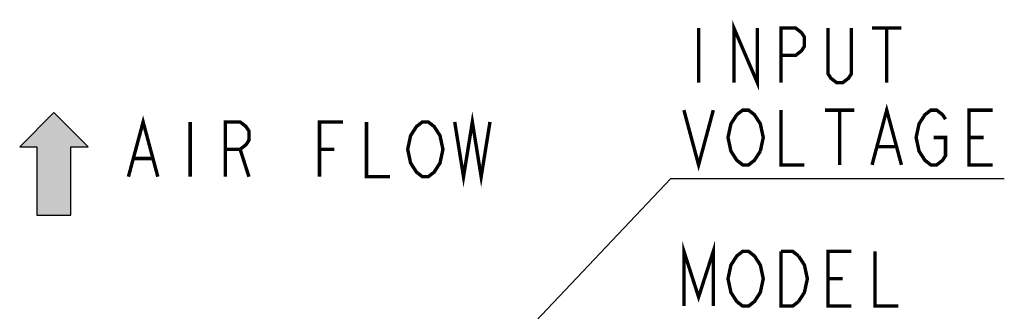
# Model space of a CAD drawing. Header units: millimetres. Extents: x 159 to 2039, y 158 to 1386.
# Tile 25 of 34: x 1159 to 1447, y 1044 to 1129. Entities that reach past the tile are written whole.
import ezdxf

# ---------------------------------------------------------------- set-up
doc = ezdxf.new("R2010")
doc.units = ezdxf.units.MM
doc.header["$LTSCALE"] = 115.5
doc.layers.get('0').update_dxf_attribs({"linetype": 'CONTINUOUS'})
doc.layers.add('ALL_NOTE', color=7, linetype='CONTINUOUS')

# ---------------------------------------------------------------- blocks, each defined once
blk = doc.blocks.new('ARROW_BL3', base_point=(1169, 1086.62))
at = {"color": 7, "linetype": 'CONTINUOUS'}
for p, q in [((1169, 1101.62), (1159, 1091.62)), ((1179, 1091.62), (1169, 1101.62)), ((1159, 1091.62), (1164, 1091.62)), ((1164, 1091.62), (1164, 1071.62)), ((1174, 1071.62), (1174, 1091.62)), ((1174, 1091.62), (1179, 1091.62)), ((1164, 1071.62), (1174, 1071.62))]:
    blk.add_line(p, q, dxfattribs=at)
for points in [[(1159, 1091.62), (1169, 1101.62), (1164, 1091.62)], [(1169, 1101.62), (1174, 1071.62), (1164, 1091.62)], [(1174, 1071.62), (1169, 1101.62), (1174, 1091.62)], [(1169, 1101.62), (1179, 1091.62), (1174, 1091.62)], [(1174, 1071.62), (1164, 1071.62), (1164, 1091.62)]]:
    blk.add_solid(points, dxfattribs=at)

msp = doc.modelspace()

# ---------------------------------------------------------------- linework, layer by layer
at = {"layer": 'ALL_NOTE', "color": 2, "linetype": 'CONTINUOUS'}
for p, q in [((1278.5, 1007.4064), (1349.5, 1082.3005)), ((1349.5, 1082.3005), (1350.75, 1082.3005)), ((1350.75, 1082.3005), (1447.07, 1082.3005))]:
    msp.add_line(p, q, dxfattribs=at)
at = {"layer": 'ALL_NOTE', "color": 2, "linetype": 'CONTINUOUS', "const_width": 1}
for points in [[(1357.63, 1126.3005), (1357.63, 1110.3006)], [(1367.95, 1110.3006), (1367.95, 1126.3005), (1374.83, 1110.3006), (1374.83, 1126.3005)], [(1381.71, 1110.3006), (1381.71, 1126.3005), (1386.01, 1126.3005), (1387.73, 1124.9672), (1388.59, 1123.6339), (1388.59, 1120.9672), (1387.73, 1119.6339), (1386.01, 1118.3005), (1381.71, 1118.3005)], [(1402.35, 1126.3005), (1402.35, 1112.9672), (1401.4901, 1111.6338), (1399.77, 1110.3006), (1398.05, 1110.3006), (1396.33, 1111.6338), (1395.47, 1112.9672), (1395.47, 1126.3005)], [(1408.3701, 1126.3005), (1416.97, 1126.3005)], [(1412.67, 1126.3005), (1412.67, 1110.3006)], [(1408.3701, 1086.3005), (1412.67, 1102.3006), (1416.97, 1086.3005)], [(1190.8129, 1082.8456), (1195.1129, 1098.8455), (1199.413, 1082.8456)], [(1286.2729, 1098.8455), (1288.853, 1082.8456), (1291.433, 1098.8455), (1294.013, 1082.8456), (1296.593, 1098.8455)], [(1353.33, 1102.3006), (1357.63, 1086.3005), (1361.93, 1102.3006)], [(1375.69, 1090.3006), (1373.97, 1087.6339), (1372.25, 1086.3005), (1370.5301, 1086.3005), (1368.81, 1087.6339), (1367.95, 1088.9672), (1367.09, 1090.3006), (1366.23, 1094.3005), (1367.09, 1098.3005), (1368.81, 1100.9672)], [(1368.81, 1100.9672), (1370.5301, 1102.3006), (1372.25, 1102.3006), (1373.97, 1100.9672), (1374.83, 1099.6338), (1375.69, 1098.3005), (1376.55, 1094.3005), (1375.69, 1090.3006)], [(1381.71, 1102.3006), (1381.71, 1086.3005), (1388.59, 1086.3005)], [(1394.6099, 1102.3006), (1403.21, 1102.3006)], [(1398.9101, 1102.3006), (1398.9101, 1086.3005)], [(1426.43, 1094.3005), (1429.8701, 1094.3005), (1429.8701, 1088.9672), (1429.01, 1087.6339), (1427.29, 1086.3005), (1425.57, 1086.3005), (1423.85, 1087.6339), (1422.9899, 1088.9672), (1422.13, 1090.3006), (1421.27, 1094.3005), (1422.13, 1098.3005), (1422.9899, 1099.6338), (1423.85, 1100.9672), (1425.57, 1102.3006), (1427.29, 1102.3006), (1429.01, 1100.9672), (1429.8701, 1099.6338)], [(1443.63, 1086.3005), (1436.75, 1086.3005), (1436.75, 1102.3006), (1443.63, 1102.3006)], [(1208.873, 1098.8455), (1208.873, 1082.8456)], [(1219.1929, 1082.8456), (1219.1929, 1098.8455), (1223.493, 1098.8455), (1225.213, 1097.5123), (1226.0729, 1096.1789), (1226.0729, 1093.5122), (1225.213, 1092.1788), (1223.493, 1090.8456), (1219.1929, 1090.8456)], [(1246.713, 1082.8456), (1246.713, 1098.8455), (1253.593, 1098.8455)], [(1260.473, 1098.8455), (1260.473, 1082.8456), (1267.3529, 1082.8456)], [(1280.253, 1084.1789), (1278.5329, 1082.8456), (1276.8129, 1082.8456), (1275.093, 1084.1789), (1274.2329, 1085.5123), (1273.373, 1086.8455), (1272.513, 1090.8456), (1273.373, 1094.8456), (1274.2329, 1096.1789), (1275.093, 1097.5123), (1276.8129, 1098.8455), (1278.5329, 1098.8455), (1280.253, 1097.5123), (1281.1129, 1096.1789), (1281.973, 1094.8456), (1282.833, 1090.8456), (1281.973, 1086.8455), (1280.253, 1084.1789)], [(1436.75, 1094.3005), (1441.05, 1094.3005)], [(1410.09, 1091.6338), (1415.25, 1091.6338)], [(1223.493, 1090.8456), (1226.0729, 1082.8456)], [(1246.713, 1090.8456), (1251.013, 1090.8456)], [(1192.533, 1088.1789), (1197.6929, 1088.1789)], [(1353.33, 1045.0233), (1353.33, 1061.0234), (1357.63, 1047.6901), (1361.93, 1061.0234), (1361.93, 1045.0233)], [(1374.83, 1047.6901), (1373.97, 1046.3567), (1372.25, 1045.0233), (1370.5301, 1045.0233), (1368.81, 1046.3567), (1367.95, 1047.6901), (1367.09, 1049.0234), (1366.23, 1053.0234), (1367.09, 1057.0233), (1367.95, 1058.3567), (1368.81, 1059.69), (1370.5301, 1061.0234), (1372.25, 1061.0234), (1373.97, 1059.69), (1374.83, 1058.3567), (1375.69, 1057.0233), (1376.55, 1053.0234), (1375.69, 1049.0234), (1374.83, 1047.6901)], [(1386.87, 1046.3567), (1385.15, 1045.0233), (1381.71, 1045.0233), (1381.71, 1061.0234)], [(1381.71, 1061.0234), (1385.15, 1061.0234), (1386.87, 1059.69)], [(1386.87, 1059.69), (1388.59, 1057.0233), (1389.4501, 1053.0234), (1388.59, 1049.0234), (1386.87, 1046.3567)], [(1402.35, 1045.0233), (1395.47, 1045.0233), (1395.47, 1061.0234), (1402.35, 1061.0234)], [(1409.23, 1061.0234), (1409.23, 1045.0233), (1416.11, 1045.0233)], [(1395.47, 1053.0234), (1399.77, 1053.0234)]]:
    msp.add_lwpolyline(points, dxfattribs=at)

# ---------------------------------------------------------------- block references
at = {"color": 2, "linetype": 'CONTINUOUS'}
msp.add_blockref('ARROW_BL3', (1169, 1086.618), dxfattribs=at)

doc.saveas('drawing.dxf')
